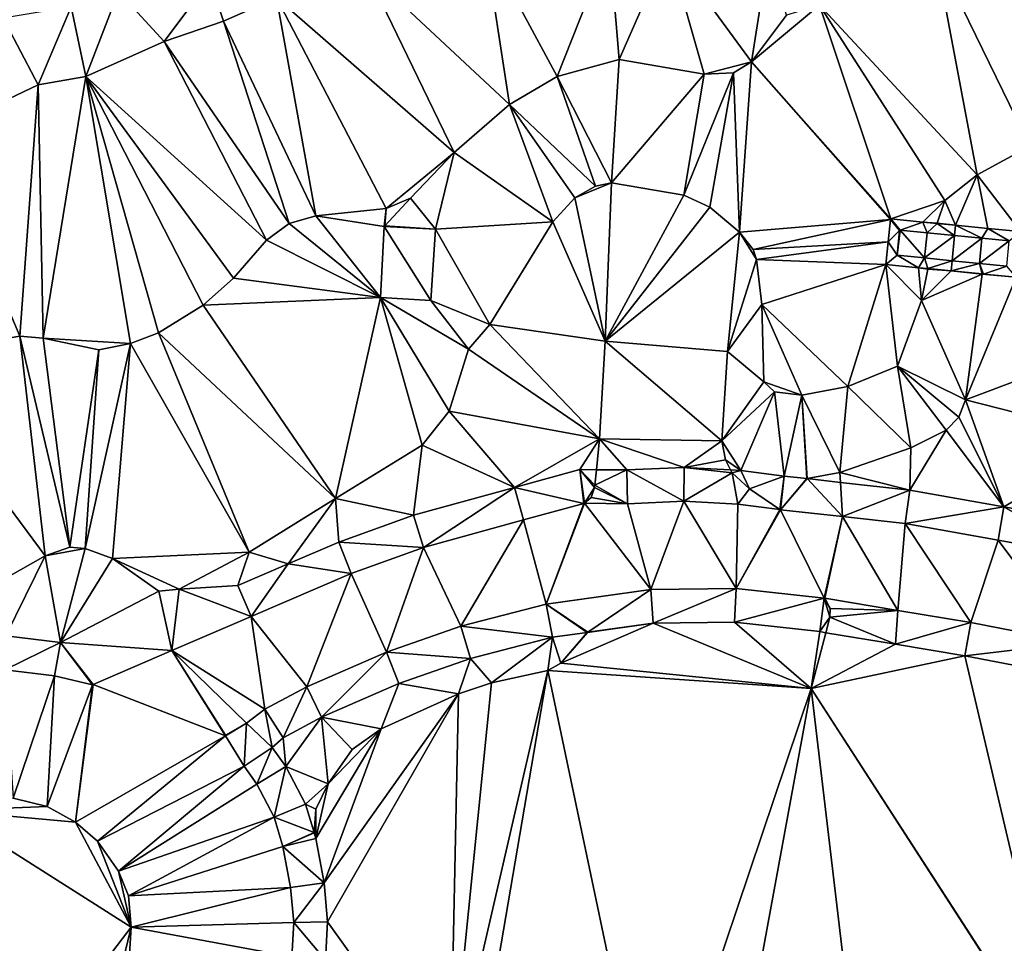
# Model space of a CAD drawing. Header units: inches. Extents: x 92348 to 92626, y 1600225 to 1600387.
# Tile 25 of 35: x 92493 to 92538, y 1600317 to 1600359. Entities that reach past the tile are written whole.
import ezdxf

# ---------------------------------------------------------------- set-up
doc = ezdxf.new("R2010")
doc.units = ezdxf.units.IN
doc.header["$MEASUREMENT"] = 0
doc.layers.add('Terreng_ortofoto', color=10, linetype='Continuous')

msp = doc.modelspace()

# ---------------------------------------------------------------- linework, layer by layer
at = {"layer": 'Terreng_ortofoto'}
for points in [[(92514.252, 1600362.562, 114), (92508.817, 1600361.238, 114), (92515.407, 1600355.07, 113)], [(92517.588, 1600356.36, 113), (92519.992, 1600362.438, 114), (92514.252, 1600362.562, 114)], [(92517.588, 1600356.36, 113), (92514.252, 1600362.562, 114), (92515.407, 1600355.07, 113)], [(92534.953, 1600362.098, 113), (92539.307, 1600353.17, 112), (92539.924, 1600362.842, 113)], [(92517.588, 1600356.36, 113), (92520.449, 1600357.144, 113), (92519.992, 1600362.438, 114)], [(92522.701, 1600362.278, 114), (92519.992, 1600362.438, 114), (92520.449, 1600357.144, 113)], [(92522.701, 1600362.278, 114), (92520.449, 1600357.144, 113), (92524.355, 1600356.472, 113)], [(92527.297, 1600362.007, 114), (92522.701, 1600362.278, 114), (92526.52, 1600357.032, 113)], [(92526.52, 1600357.032, 113), (92522.701, 1600362.278, 114), (92524.355, 1600356.472, 113)], [(92529.643, 1600359.64, 113), (92536.895, 1600351.846, 112), (92534.953, 1600362.098, 113)], [(92534.953, 1600362.098, 113), (92536.895, 1600351.846, 112), (92539.307, 1600353.17, 112)], [(92527.297, 1600362.007, 114), (92526.52, 1600357.032, 113), (92528.131, 1600359.185, 113)], [(92508.817, 1600361.238, 114), (92504.696, 1600359.994, 114), (92512.864, 1600352.879, 113)], [(92508.817, 1600361.238, 114), (92512.864, 1600352.879, 113), (92515.407, 1600355.07, 113)], [(92499.535, 1600357.974, 114), (92501.632, 1600360.786, 115), (92497.437, 1600360.264, 115)], [(92502.269, 1600358.9, 114), (92501.632, 1600360.786, 115), (92499.535, 1600357.974, 114)], [(92504.696, 1600359.994, 114), (92501.632, 1600360.786, 115), (92502.269, 1600358.9, 114)], [(92495.945, 1600356.357, 114), (92497.437, 1600360.264, 115), (92495.27, 1600359.564, 115)], [(92499.535, 1600357.974, 114), (92497.437, 1600360.264, 115), (92495.945, 1600356.357, 114)], [(92504.696, 1600359.994, 114), (92502.269, 1600358.9, 114), (92506.502, 1600349.966, 113)], [(92504.696, 1600359.994, 114), (92506.502, 1600349.966, 113), (92509.742, 1600350.3, 113)], [(92504.696, 1600359.994, 114), (92509.742, 1600350.3, 113), (92512.864, 1600352.879, 113)], [(92495.27, 1600359.564, 115), (92492.146, 1600359.047, 115), (92493.755, 1600355.988, 114)], [(92495.945, 1600356.357, 114), (92495.27, 1600359.564, 115), (92493.755, 1600355.988, 114)], [(92529.643, 1600359.64, 113), (92528.131, 1600359.185, 113), (92526.52, 1600357.032, 113)], [(92529.643, 1600359.64, 113), (92526.52, 1600357.032, 113), (92532.923, 1600349.819, 112.759)], [(92529.643, 1600359.64, 113), (92532.923, 1600349.819, 112.759), (92535.397, 1600350.67, 112)], [(92529.643, 1600359.64, 113), (92535.397, 1600350.67, 112), (92536.895, 1600351.846, 112)], [(92492.146, 1600359.047, 115), (92488.989, 1600353.718, 114), (92493.755, 1600355.988, 114)], [(92502.269, 1600358.9, 114), (92499.535, 1600357.974, 114), (92505.283, 1600349.604, 113)], [(92502.269, 1600358.9, 114), (92505.283, 1600349.604, 113), (92506.502, 1600349.966, 113)], [(92499.535, 1600357.974, 114), (92495.945, 1600356.357, 114), (92504.235, 1600348.848, 113)], [(92499.535, 1600357.974, 114), (92504.235, 1600348.848, 113), (92505.283, 1600349.604, 113)], [(92517.588, 1600356.36, 113), (92520.096, 1600351.478, 112), (92520.449, 1600357.144, 113)], [(92524.355, 1600356.472, 113), (92520.449, 1600357.144, 113), (92520.096, 1600351.478, 112)], [(92526.52, 1600357.032, 113), (92524.355, 1600356.472, 113), (92525.688, 1600356.531, 113)], [(92526.52, 1600357.032, 113), (92525.688, 1600356.531, 113), (92525.966, 1600349.21, 112)], [(92526.52, 1600357.032, 113), (92525.966, 1600349.21, 112), (92532.901, 1600349.801, 112.759)], [(92526.52, 1600357.032, 113), (92532.901, 1600349.801, 112.759), (92532.923, 1600349.819, 112.759)], [(92493.983, 1600344.345, 113), (92495.945, 1600356.357, 114), (92493.755, 1600355.988, 114)], [(92497.99, 1600344.091, 113), (92495.945, 1600356.357, 114), (92493.983, 1600344.345, 113)], [(92501.323, 1600345.864, 113), (92502.723, 1600347.092, 113), (92495.945, 1600356.357, 114)], [(92501.323, 1600345.864, 113), (92495.945, 1600356.357, 114), (92499.282, 1600344.581, 113)], [(92499.282, 1600344.581, 113), (92495.945, 1600356.357, 114), (92497.99, 1600344.091, 113)], [(92495.945, 1600356.357, 114), (92502.723, 1600347.092, 113), (92504.235, 1600348.848, 113)], [(92517.588, 1600356.36, 113), (92515.407, 1600355.07, 113), (92519.362, 1600351.326, 112)], [(92517.588, 1600356.36, 113), (92519.362, 1600351.326, 112), (92520.096, 1600351.478, 112)], [(92524.355, 1600356.472, 113), (92520.096, 1600351.478, 112), (92523.415, 1600350.92, 112)], [(92524.355, 1600356.472, 113), (92523.415, 1600350.92, 112), (92525.688, 1600356.531, 113)], [(92525.688, 1600356.531, 113), (92523.415, 1600350.92, 112), (92524.613, 1600350.362, 112)], [(92525.688, 1600356.531, 113), (92524.613, 1600350.362, 112), (92525.966, 1600349.21, 112)], [(92492.904, 1600344.43, 113), (92493.755, 1600355.988, 114), (92488.989, 1600353.718, 114)], [(92493.983, 1600344.345, 113), (92493.755, 1600355.988, 114), (92492.904, 1600344.43, 113)], [(92517.402, 1600349.691, 112), (92515.407, 1600355.07, 113), (92512.864, 1600352.879, 113)], [(92518.399, 1600350.788, 112), (92515.407, 1600355.07, 113), (92517.402, 1600349.691, 112)], [(92518.399, 1600350.788, 112), (92519.362, 1600351.326, 112), (92515.407, 1600355.07, 113)], [(92492.904, 1600344.43, 113), (92488.989, 1600353.718, 114), (92487.308, 1600343.471, 113)], [(92538.88, 1600349.237, 111.113), (92539.307, 1600353.17, 112), (92536.895, 1600351.846, 112)], [(92512.864, 1600352.879, 113), (92509.742, 1600350.3, 113), (92510.854, 1600350.774, 113)], [(92512, 1600349.346, 112.92), (92512.864, 1600352.879, 113), (92510.854, 1600350.774, 113)], [(92517.402, 1600349.691, 112), (92512.864, 1600352.879, 113), (92512, 1600349.346, 112.92)], [(92535.892, 1600349.529, 111.811), (92536.895, 1600351.846, 112), (92535.397, 1600350.67, 112)], [(92535.892, 1600349.529, 111.811), (92537.386, 1600349.383, 111.078), (92536.895, 1600351.846, 112)], [(92538.88, 1600349.237, 111.113), (92536.895, 1600351.846, 112), (92537.386, 1600349.383, 111.078)], [(92519.805, 1600344.198, 111.21), (92520.096, 1600351.478, 112), (92518.399, 1600350.788, 112)], [(92518.399, 1600350.788, 112), (92520.096, 1600351.478, 112), (92519.362, 1600351.326, 112)], [(92519.805, 1600344.198, 111.21), (92523.415, 1600350.92, 112), (92520.096, 1600351.478, 112)], [(92512, 1600349.346, 112.92), (92510.854, 1600350.774, 113), (92509.669, 1600349.496, 113.084)], [(92510.854, 1600350.774, 113), (92509.742, 1600350.3, 113), (92509.669, 1600349.496, 113.084)], [(92519.805, 1600344.198, 111.21), (92518.399, 1600350.788, 112), (92517.402, 1600349.691, 112)], [(92519.805, 1600344.198, 111.21), (92524.613, 1600350.362, 112), (92523.415, 1600350.92, 112)], [(92509.648, 1600349.478, 113.084), (92509.742, 1600350.3, 113), (92506.502, 1600349.966, 113)], [(92509.669, 1600349.496, 113.084), (92509.742, 1600350.3, 113), (92509.648, 1600349.478, 113.084)], [(92519.805, 1600344.198, 111.21), (92525.966, 1600349.21, 112), (92524.613, 1600350.362, 112)], [(92532.923, 1600349.819, 112.759), (92534.397, 1600349.675, 112.335), (92535.397, 1600350.67, 112)], [(92534.397, 1600349.675, 112.335), (92535.053, 1600349.631, 112), (92535.397, 1600350.67, 112)], [(92535.892, 1600349.529, 111.811), (92535.397, 1600350.67, 112), (92535.053, 1600349.631, 112)], [(92509.47, 1600346.208, 112.655), (92506.502, 1600349.966, 113), (92505.283, 1600349.604, 113)], [(92509.47, 1600346.208, 112.655), (92509.648, 1600349.478, 113.084), (92506.502, 1600349.966, 113)], [(92532.923, 1600349.819, 112.759), (92532.901, 1600349.801, 112.759), (92533.324, 1600349.288, 112.833)], [(92532.923, 1600349.819, 112.759), (92533.324, 1600349.288, 112.833), (92533.346, 1600349.306, 112.833)], [(92532.923, 1600349.819, 112.759), (92533.346, 1600349.306, 112.833), (92534.397, 1600349.675, 112.335)], [(92509.47, 1600346.208, 112.655), (92505.283, 1600349.604, 113), (92504.235, 1600348.848, 113)], [(92511.786, 1600346.081, 112.553), (92509.648, 1600349.478, 113.084), (92509.47, 1600346.208, 112.655)], [(92512, 1600349.346, 112.92), (92509.669, 1600349.496, 113.084), (92509.648, 1600349.478, 113.084)], [(92511.786, 1600346.081, 112.553), (92512, 1600349.346, 112.92), (92509.648, 1600349.478, 113.084)], [(92514.5, 1600344.965, 112), (92517.402, 1600349.691, 112), (92512, 1600349.346, 112.92)], [(92519.805, 1600344.198, 111.21), (92517.402, 1600349.691, 112), (92514.5, 1600344.965, 112)], [(92532.901, 1600349.801, 112.759), (92525.966, 1600349.21, 112), (92526.598, 1600348.415, 112)], [(92532.901, 1600349.801, 112.759), (92526.598, 1600348.415, 112), (92532.802, 1600348.774, 112.901)], [(92532.901, 1600349.801, 112.759), (92532.802, 1600348.774, 112.901), (92533.324, 1600349.288, 112.833)], [(92534.397, 1600349.675, 112.335), (92533.346, 1600349.306, 112.833), (92534.586, 1600349.185, 112.249)], [(92534.397, 1600349.675, 112.335), (92535.046, 1600349.612, 112), (92535.053, 1600349.631, 112)], [(92534.397, 1600349.675, 112.335), (92534.586, 1600349.185, 112.249), (92535.046, 1600349.612, 112)], [(92534.586, 1600349.185, 112.249), (92535.846, 1600349.061, 111.718), (92535.046, 1600349.612, 112)], [(92535.892, 1600349.529, 111.811), (92535.053, 1600349.631, 112), (92535.046, 1600349.612, 112)], [(92535.846, 1600349.061, 111.718), (92535.892, 1600349.529, 111.811), (92535.046, 1600349.612, 112)], [(92535.846, 1600349.061, 111.718), (92537.107, 1600348.938, 111.134), (92535.892, 1600349.529, 111.811)], [(92535.892, 1600349.529, 111.811), (92537.107, 1600348.938, 111.134), (92537.386, 1600349.383, 111.078)], [(92537.386, 1600349.383, 111.078), (92537.107, 1600348.938, 111.134), (92538.367, 1600348.815, 110.577)], [(92538.88, 1600349.237, 111.113), (92537.386, 1600349.383, 111.078), (92538.367, 1600348.815, 110.577)], [(92514.5, 1600344.965, 112), (92512, 1600349.346, 112.92), (92511.786, 1600346.081, 112.553)], [(92525.427, 1600343.727, 111.18), (92525.966, 1600349.21, 112), (92519.805, 1600344.198, 111.21)], [(92525.427, 1600343.727, 111.18), (92526.758, 1600347.961, 112), (92525.966, 1600349.21, 112)], [(92525.966, 1600349.21, 112), (92526.758, 1600347.961, 112), (92526.598, 1600348.415, 112)], [(92533.214, 1600348.149, 112.833), (92533.324, 1600349.288, 112.833), (92532.802, 1600348.774, 112.901)], [(92533.214, 1600348.149, 112.833), (92534.474, 1600348.026, 112.247), (92533.346, 1600349.306, 112.833)], [(92533.214, 1600348.149, 112.833), (92533.346, 1600349.306, 112.833), (92533.324, 1600349.288, 112.833)], [(92534.586, 1600349.185, 112.249), (92533.346, 1600349.306, 112.833), (92534.474, 1600348.026, 112.247)], [(92534.586, 1600349.185, 112.249), (92534.474, 1600348.026, 112.247), (92535.846, 1600349.061, 111.718)], [(92535.735, 1600347.903, 111.687), (92535.846, 1600349.061, 111.718), (92534.474, 1600348.026, 112.247)], [(92535.735, 1600347.903, 111.687), (92537.107, 1600348.938, 111.134), (92535.846, 1600349.061, 111.718)], [(92535.735, 1600347.903, 111.687), (92536.995, 1600347.78, 111.127), (92537.107, 1600348.938, 111.134)], [(92536.995, 1600347.78, 111.127), (92538.367, 1600348.815, 110.577), (92537.107, 1600348.938, 111.134)], [(92509.47, 1600346.208, 112.655), (92504.235, 1600348.848, 113), (92502.723, 1600347.092, 113)], [(92532.802, 1600348.774, 112.901), (92526.598, 1600348.415, 112), (92526.758, 1600347.961, 112)], [(92532.701, 1600347.727, 112.67), (92532.802, 1600348.774, 112.901), (92526.758, 1600347.961, 112)], [(92532.701, 1600347.727, 112.67), (92533.214, 1600348.149, 112.833), (92532.802, 1600348.774, 112.901)], [(92536.995, 1600347.78, 111.127), (92538.255, 1600347.657, 110.567), (92538.367, 1600348.815, 110.577)], [(92532.701, 1600347.727, 112.67), (92534.195, 1600347.581, 112.295), (92533.214, 1600348.149, 112.833)], [(92533.214, 1600348.149, 112.833), (92534.195, 1600347.581, 112.295), (92534.474, 1600348.026, 112.247)], [(92534.195, 1600347.581, 112.295), (92534.619, 1600347.54, 112), (92534.474, 1600348.026, 112.247)], [(92534.619, 1600347.54, 112), (92535.735, 1600347.903, 111.687), (92534.474, 1600348.026, 112.247)], [(92525.427, 1600343.727, 111.18), (92526.99, 1600345.894, 112), (92526.758, 1600347.961, 112)], [(92526.99, 1600345.894, 112), (92532.701, 1600347.727, 112.67), (92526.758, 1600347.961, 112)], [(92530.954, 1600342.119, 112), (92532.701, 1600347.727, 112.67), (92526.99, 1600345.894, 112)], [(92533.237, 1600343.056, 112), (92532.701, 1600347.727, 112.67), (92530.954, 1600342.119, 112)], [(92533.237, 1600343.056, 112), (92534.338, 1600346.072, 112), (92532.701, 1600347.727, 112.67)], [(92534.338, 1600346.072, 112), (92534.195, 1600347.581, 112.295), (92532.701, 1600347.727, 112.67)], [(92534.338, 1600346.072, 112), (92534.616, 1600347.52, 112), (92534.195, 1600347.581, 112.295)], [(92534.195, 1600347.581, 112.295), (92534.616, 1600347.52, 112), (92534.619, 1600347.54, 112)], [(92535.689, 1600347.435, 111.68), (92534.619, 1600347.54, 112), (92534.616, 1600347.52, 112)], [(92535.689, 1600347.435, 111.68), (92535.735, 1600347.903, 111.687), (92534.619, 1600347.54, 112)], [(92535.689, 1600347.435, 111.68), (92536.995, 1600347.78, 111.127), (92535.735, 1600347.903, 111.687)], [(92537.116, 1600347.296, 111.004), (92536.995, 1600347.78, 111.127), (92535.689, 1600347.435, 111.68)], [(92537.116, 1600347.296, 111.004), (92537.123, 1600347.295, 111), (92536.995, 1600347.78, 111.127)], [(92536.995, 1600347.78, 111.127), (92537.123, 1600347.295, 111), (92537.184, 1600347.29, 110.987)], [(92536.995, 1600347.78, 111.127), (92537.184, 1600347.29, 110.987), (92538.255, 1600347.657, 110.567)], [(92538.678, 1600347.144, 110.654), (92538.255, 1600347.657, 110.567), (92537.184, 1600347.29, 110.987)], [(92509.47, 1600346.208, 112.655), (92502.723, 1600347.092, 113), (92501.323, 1600345.864, 113)], [(92534.338, 1600346.072, 112), (92535.689, 1600347.435, 111.68), (92534.616, 1600347.52, 112)], [(92534.338, 1600346.072, 112), (92537.121, 1600347.276, 111), (92535.689, 1600347.435, 111.68)], [(92536.353, 1600341.512, 111), (92537.121, 1600347.276, 111), (92534.338, 1600346.072, 112)], [(92537.116, 1600347.296, 111.004), (92535.689, 1600347.435, 111.68), (92537.121, 1600347.276, 111)], [(92536.353, 1600341.512, 111), (92538.678, 1600347.144, 110.654), (92537.121, 1600347.276, 111)], [(92536.353, 1600341.512, 111), (92544.063, 1600344.401, 110.55), (92538.678, 1600347.144, 110.654)], [(92537.116, 1600347.296, 111.004), (92537.121, 1600347.276, 111), (92537.123, 1600347.295, 111)], [(92537.121, 1600347.276, 111), (92537.184, 1600347.29, 110.987), (92537.123, 1600347.295, 111)], [(92538.678, 1600347.144, 110.654), (92537.184, 1600347.29, 110.987), (92537.121, 1600347.276, 111)], [(92507.414, 1600336.977, 112), (92509.47, 1600346.208, 112.655), (92501.323, 1600345.864, 113)], [(92511.389, 1600339.435, 112), (92509.47, 1600346.208, 112.655), (92507.414, 1600336.977, 112)], [(92512.626, 1600340.997, 112), (92509.47, 1600346.208, 112.655), (92511.389, 1600339.435, 112)], [(92512.626, 1600340.997, 112), (92513.513, 1600343.838, 112), (92509.47, 1600346.208, 112.655)], [(92513.513, 1600343.838, 112), (92511.786, 1600346.081, 112.553), (92509.47, 1600346.208, 112.655)], [(92507.414, 1600336.977, 112), (92501.323, 1600345.864, 113), (92499.282, 1600344.581, 113)], [(92514.5, 1600344.965, 112), (92511.786, 1600346.081, 112.553), (92513.513, 1600343.838, 112)], [(92527.096, 1600342.339, 112), (92526.99, 1600345.894, 112), (92525.427, 1600343.727, 111.18)], [(92527.096, 1600342.339, 112), (92528.833, 1600341.718, 112), (92526.99, 1600345.894, 112)], [(92528.833, 1600341.718, 112), (92530.954, 1600342.119, 112), (92526.99, 1600345.894, 112)], [(92536.353, 1600341.512, 111), (92534.338, 1600346.072, 112), (92533.237, 1600343.056, 112)], [(92519.541, 1600339.712, 111.13), (92514.5, 1600344.965, 112), (92513.513, 1600343.838, 112)], [(92519.805, 1600344.198, 111.21), (92514.5, 1600344.965, 112), (92519.541, 1600339.712, 111.13)], [(92494.069, 1600334.337, 112), (92492.904, 1600344.43, 113), (92487.308, 1600343.471, 113)], [(92495.199, 1600334.741, 112), (92493.983, 1600344.345, 113), (92492.904, 1600344.43, 113)], [(92495.199, 1600334.741, 112), (92492.904, 1600344.43, 113), (92494.069, 1600334.337, 112)], [(92503.439, 1600334.518, 112), (92499.282, 1600344.581, 113), (92497.99, 1600344.091, 113)], [(92503.439, 1600334.518, 112), (92507.414, 1600336.977, 112), (92499.282, 1600344.581, 113)], [(92536.353, 1600341.512, 111), (92543.45, 1600339.698, 110.34), (92544.063, 1600344.401, 110.55)], [(92495.199, 1600334.741, 112), (92496.532, 1600343.805, 113), (92493.983, 1600344.345, 113)], [(92497.99, 1600344.091, 113), (92493.983, 1600344.345, 113), (92496.532, 1600343.805, 113)], [(92497.158, 1600334.215, 112), (92497.99, 1600344.091, 113), (92495.908, 1600334.674, 112)], [(92495.908, 1600334.674, 112), (92497.99, 1600344.091, 113), (92496.532, 1600343.805, 113)], [(92503.439, 1600334.518, 112), (92497.99, 1600344.091, 113), (92497.158, 1600334.215, 112)], [(92525.162, 1600339.63, 111.02), (92519.805, 1600344.198, 111.21), (92519.541, 1600339.712, 111.13)], [(92525.162, 1600339.63, 111.02), (92525.427, 1600343.727, 111.18), (92519.805, 1600344.198, 111.21)], [(92494.069, 1600334.337, 112), (92487.308, 1600343.471, 113), (92490.652, 1600332.416, 112)], [(92495.908, 1600334.674, 112), (92496.532, 1600343.805, 113), (92495.199, 1600334.741, 112)], [(92519.541, 1600339.712, 111.13), (92513.513, 1600343.838, 112), (92512.626, 1600340.997, 112)], [(92527.096, 1600342.339, 112), (92525.427, 1600343.727, 111.18), (92525.162, 1600339.63, 111.02)], [(92533.237, 1600343.056, 112), (92530.954, 1600342.119, 112), (92533.85, 1600339.299, 111)], [(92536.353, 1600341.512, 111), (92533.237, 1600343.056, 112), (92536.054, 1600340.719, 111)], [(92533.237, 1600343.056, 112), (92533.85, 1600339.299, 111), (92535.459, 1600340.112, 111)], [(92533.237, 1600343.056, 112), (92535.459, 1600340.112, 111), (92536.054, 1600340.719, 111)], [(92527.096, 1600342.339, 112), (92525.162, 1600339.63, 111.02), (92527.586, 1600341.877, 112)], [(92527.096, 1600342.339, 112), (92527.586, 1600341.877, 112), (92528.833, 1600341.718, 112)], [(92528.833, 1600341.718, 112), (92530.581, 1600338.165, 111), (92530.954, 1600342.119, 112)], [(92530.581, 1600338.165, 111), (92533.85, 1600339.299, 111), (92530.954, 1600342.119, 112)], [(92527.586, 1600341.877, 112), (92525.162, 1600339.63, 111.02), (92526.035, 1600338.267, 110.944)], [(92527.586, 1600341.877, 112), (92526.035, 1600338.267, 110.944), (92528.025, 1600338.005, 111.031)], [(92527.586, 1600341.877, 112), (92528.025, 1600338.005, 111.031), (92528.833, 1600341.718, 112)], [(92528.025, 1600338.005, 111.031), (92529.064, 1600337.89, 111), (92528.833, 1600341.718, 112)], [(92529.084, 1600337.893, 111), (92530.581, 1600338.165, 111), (92528.833, 1600341.718, 112)], [(92529.084, 1600337.893, 111), (92528.833, 1600341.718, 112), (92529.064, 1600337.89, 111)], [(92536.353, 1600341.512, 111), (92536.054, 1600340.719, 111), (92538.108, 1600336.59, 110.421)], [(92536.353, 1600341.512, 111), (92538.108, 1600336.59, 110.421), (92543.45, 1600339.698, 110.34)], [(92515.63, 1600337.486, 111.387), (92512.626, 1600340.997, 112), (92511.389, 1600339.435, 112)], [(92519.541, 1600339.712, 111.13), (92512.626, 1600340.997, 112), (92515.63, 1600337.486, 111.387)], [(92538.108, 1600336.59, 110.421), (92536.054, 1600340.719, 111), (92535.459, 1600340.112, 111)], [(92533.801, 1600337.366, 110.645), (92535.459, 1600340.112, 111), (92533.85, 1600339.299, 111)], [(92533.801, 1600337.366, 110.645), (92538.108, 1600336.59, 110.421), (92535.459, 1600340.112, 111)], [(92511.389, 1600339.435, 112), (92507.414, 1600336.977, 112), (92510.989, 1600336.206, 111.584)], [(92515.63, 1600337.486, 111.387), (92511.389, 1600339.435, 112), (92510.989, 1600336.206, 111.584)], [(92519.541, 1600339.712, 111.13), (92515.63, 1600337.486, 111.387), (92518.629, 1600338.309, 111.255)], [(92519.541, 1600339.712, 111.13), (92518.629, 1600338.309, 111.255), (92519.394, 1600338.302, 111.185)], [(92520.796, 1600338.29, 111.058), (92519.541, 1600339.712, 111.13), (92519.394, 1600338.302, 111.185)], [(92523.423, 1600338.402, 110.999), (92525.162, 1600339.63, 111.02), (92519.541, 1600339.712, 111.13)], [(92523.423, 1600338.402, 110.999), (92519.541, 1600339.712, 111.13), (92520.796, 1600338.29, 111.058)], [(92523.423, 1600338.402, 110.999), (92525.331, 1600338.756, 110.95), (92525.162, 1600339.63, 111.02)], [(92525.162, 1600339.63, 111.02), (92525.331, 1600338.756, 110.95), (92526.035, 1600338.267, 110.944)], [(92542.415, 1600335.815, 110.196), (92543.45, 1600339.698, 110.34), (92538.108, 1600336.59, 110.421)], [(92530.581, 1600338.165, 111), (92533.801, 1600337.366, 110.645), (92533.85, 1600339.299, 111)], [(92523.423, 1600338.402, 110.999), (92525.562, 1600338.291, 110.95), (92525.331, 1600338.756, 110.95)], [(92525.331, 1600338.756, 110.95), (92525.562, 1600338.291, 110.95), (92526.035, 1600338.267, 110.944)], [(92518.629, 1600338.309, 111.255), (92515.63, 1600337.486, 111.387), (92518.812, 1600336.752, 111.13)], [(92519.319, 1600337.586, 111.13), (92518.629, 1600338.309, 111.255), (92519.308, 1600337.476, 111.13)], [(92519.319, 1600337.586, 111.13), (92519.394, 1600338.302, 111.185), (92518.629, 1600338.309, 111.255)], [(92518.629, 1600338.309, 111.255), (92518.812, 1600336.752, 111.13), (92518.847, 1600336.77, 111.13)], [(92518.629, 1600338.309, 111.255), (92518.847, 1600336.77, 111.13), (92519.308, 1600337.476, 111.13)], [(92520.796, 1600338.29, 111.058), (92519.394, 1600338.302, 111.185), (92519.319, 1600337.586, 111.13)], [(92520.796, 1600338.29, 111.058), (92519.319, 1600337.586, 111.13), (92520.822, 1600336.74, 110.96)], [(92523.423, 1600338.402, 110.999), (92520.796, 1600338.29, 111.058), (92523.416, 1600336.85, 110.88)], [(92523.416, 1600336.85, 110.88), (92520.796, 1600338.29, 111.058), (92520.822, 1600336.74, 110.96)], [(92523.423, 1600338.402, 110.999), (92523.416, 1600336.85, 110.88), (92525.628, 1600338.158, 110.95)], [(92523.416, 1600336.85, 110.88), (92525.894, 1600336.722, 110.76), (92525.628, 1600338.158, 110.95)], [(92523.423, 1600338.402, 110.999), (92525.628, 1600338.158, 110.95), (92525.562, 1600338.291, 110.95)], [(92525.628, 1600338.158, 110.95), (92526.035, 1600338.267, 110.944), (92525.562, 1600338.291, 110.95)], [(92525.628, 1600338.158, 110.95), (92526.431, 1600337.429, 110.75), (92526.035, 1600338.267, 110.944)], [(92525.628, 1600338.158, 110.95), (92525.894, 1600336.722, 110.76), (92526.431, 1600337.429, 110.75)], [(92528.025, 1600338.005, 111.031), (92526.035, 1600338.267, 110.944), (92526.431, 1600337.429, 110.75)], [(92529.084, 1600337.893, 111), (92530.609, 1600337.719, 110.884), (92530.581, 1600338.165, 111)], [(92530.581, 1600338.165, 111), (92530.609, 1600337.719, 110.884), (92533.801, 1600337.366, 110.645)], [(92528.025, 1600338.005, 111.031), (92526.431, 1600337.429, 110.75), (92527.822, 1600336.477, 110.61)], [(92528.025, 1600338.005, 111.031), (92527.822, 1600336.477, 110.61), (92527.859, 1600336.464, 110.61)], [(92528.025, 1600338.005, 111.031), (92527.859, 1600336.464, 110.61), (92529.064, 1600337.89, 111)], [(92530.708, 1600336.148, 110.555), (92529.084, 1600337.893, 111), (92527.859, 1600336.464, 110.61)], [(92529.084, 1600337.893, 111), (92529.064, 1600337.89, 111), (92527.859, 1600336.464, 110.61)], [(92530.708, 1600336.148, 110.555), (92530.609, 1600337.719, 110.884), (92529.084, 1600337.893, 111)], [(92530.708, 1600336.148, 110.555), (92533.801, 1600337.366, 110.645), (92530.609, 1600337.719, 110.884)], [(92511.459, 1600334.728, 111.38), (92515.63, 1600337.486, 111.387), (92510.989, 1600336.206, 111.584)], [(92516.041, 1600335.992, 111.29), (92515.63, 1600337.486, 111.387), (92511.459, 1600334.728, 111.38)], [(92516.041, 1600335.992, 111.29), (92518.812, 1600336.752, 111.13), (92515.63, 1600337.486, 111.387)], [(92519.308, 1600337.476, 111.13), (92518.847, 1600336.77, 111.13), (92519.157, 1600337.019, 111.13)], [(92520.822, 1600336.74, 110.96), (92519.308, 1600337.476, 111.13), (92519.157, 1600337.019, 111.13)], [(92520.822, 1600336.74, 110.96), (92519.319, 1600337.586, 111.13), (92519.308, 1600337.476, 111.13)], [(92526.431, 1600337.429, 110.75), (92525.894, 1600336.722, 110.76), (92527.819, 1600336.469, 110.61)], [(92527.822, 1600336.477, 110.61), (92526.431, 1600337.429, 110.75), (92527.819, 1600336.469, 110.61)], [(92530.708, 1600336.148, 110.555), (92533.578, 1600335.831, 110.5), (92533.801, 1600337.366, 110.645)], [(92533.578, 1600335.831, 110.5), (92538.108, 1600336.59, 110.421), (92533.801, 1600337.366, 110.645)], [(92505.239, 1600333.977, 111.721), (92507.414, 1600336.977, 112), (92503.439, 1600334.518, 112)], [(92507.56, 1600334.968, 111.664), (92507.414, 1600336.977, 112), (92505.239, 1600333.977, 111.721)], [(92507.56, 1600334.968, 111.664), (92510.989, 1600336.206, 111.584), (92507.414, 1600336.977, 112)], [(92517.081, 1600332.125, 110.98), (92518.812, 1600336.752, 111.13), (92516.041, 1600335.992, 111.29)], [(92521.89, 1600332.803, 110.8), (92518.851, 1600336.757, 111.13), (92517.081, 1600332.125, 110.98)], [(92517.081, 1600332.125, 110.98), (92518.851, 1600336.757, 111.13), (92518.812, 1600336.752, 111.13)], [(92518.851, 1600336.757, 111.13), (92518.847, 1600336.77, 111.13), (92518.812, 1600336.752, 111.13)], [(92519.157, 1600337.019, 111.13), (92518.847, 1600336.77, 111.13), (92518.851, 1600336.757, 111.13)], [(92520.822, 1600336.74, 110.96), (92519.157, 1600337.019, 111.13), (92518.851, 1600336.757, 111.13)], [(92521.89, 1600332.803, 110.8), (92520.822, 1600336.74, 110.96), (92518.851, 1600336.757, 111.13)], [(92523.416, 1600336.85, 110.88), (92520.822, 1600336.74, 110.96), (92521.89, 1600332.803, 110.8)], [(92525.823, 1600332.841, 110.66), (92523.416, 1600336.85, 110.88), (92521.89, 1600332.803, 110.8)], [(92525.823, 1600332.841, 110.66), (92525.894, 1600336.722, 110.76), (92523.416, 1600336.85, 110.88)], [(92525.823, 1600332.841, 110.66), (92527.819, 1600336.469, 110.61), (92525.894, 1600336.722, 110.76)], [(92525.823, 1600332.841, 110.66), (92527.839, 1600336.466, 110.612), (92527.819, 1600336.469, 110.61)], [(92525.823, 1600332.841, 110.66), (92527.859, 1600336.464, 110.61), (92527.839, 1600336.466, 110.612)], [(92529.855, 1600332.398, 110.44), (92527.859, 1600336.464, 110.61), (92525.823, 1600332.841, 110.66)], [(92527.822, 1600336.477, 110.61), (92527.819, 1600336.469, 110.61), (92527.839, 1600336.466, 110.612)], [(92527.822, 1600336.477, 110.61), (92527.839, 1600336.466, 110.612), (92527.859, 1600336.464, 110.61)], [(92529.855, 1600332.398, 110.44), (92530.708, 1600336.148, 110.555), (92527.859, 1600336.464, 110.61)], [(92537.857, 1600335.061, 110.305), (92538.108, 1600336.59, 110.421), (92533.578, 1600335.831, 110.5)], [(92537.857, 1600335.061, 110.305), (92542.117, 1600334.294, 110.11), (92538.108, 1600336.59, 110.421)], [(92542.415, 1600335.815, 110.196), (92538.108, 1600336.59, 110.421), (92542.117, 1600334.294, 110.11)], [(92511.459, 1600334.728, 111.38), (92510.989, 1600336.206, 111.584), (92507.56, 1600334.968, 111.664)], [(92516.041, 1600335.992, 111.29), (92511.459, 1600334.728, 111.38), (92513.165, 1600331.106, 111.17)], [(92517.081, 1600332.125, 110.98), (92516.041, 1600335.992, 111.29), (92513.165, 1600331.106, 111.17)], [(92529.855, 1600332.398, 110.44), (92529.895, 1600332.393, 110.44), (92530.708, 1600336.148, 110.555)], [(92530.708, 1600336.148, 110.555), (92529.895, 1600332.393, 110.44), (92533.239, 1600331.837, 110.275)], [(92530.708, 1600336.148, 110.555), (92533.239, 1600331.837, 110.275), (92533.578, 1600335.831, 110.5)], [(92533.239, 1600331.837, 110.275), (92536.603, 1600331.278, 110.11), (92533.578, 1600335.831, 110.5)], [(92537.857, 1600335.061, 110.305), (92533.578, 1600335.831, 110.5), (92536.603, 1600331.278, 110.11)], [(92507.56, 1600334.968, 111.664), (92505.239, 1600333.977, 111.721), (92508.128, 1600333.525, 111.42)], [(92511.459, 1600334.728, 111.38), (92507.56, 1600334.968, 111.664), (92508.128, 1600333.525, 111.42)], [(92537.857, 1600335.061, 110.305), (92536.603, 1600331.278, 110.11), (92541.384, 1600330.35, 109.955)], [(92537.857, 1600335.061, 110.305), (92541.384, 1600330.35, 109.955), (92542.117, 1600334.294, 110.11)], [(92495.908, 1600334.674, 112), (92495.199, 1600334.741, 112), (92494.069, 1600334.337, 112)], [(92495.908, 1600334.674, 112), (92494.069, 1600334.337, 112), (92494.769, 1600330.36, 111.442)], [(92497.158, 1600334.215, 112), (92495.908, 1600334.674, 112), (92494.769, 1600330.36, 111.442)], [(92503.439, 1600334.518, 112), (92497.158, 1600334.215, 112), (92500.227, 1600332.812, 112)], [(92503.439, 1600334.518, 112), (92500.227, 1600332.812, 112), (92502.918, 1600332.986, 111.778)], [(92505.239, 1600333.977, 111.721), (92503.439, 1600334.518, 112), (92502.918, 1600332.986, 111.778)], [(92511.459, 1600334.728, 111.38), (92508.128, 1600333.525, 111.42), (92509.755, 1600329.925, 111.27)], [(92513.165, 1600331.106, 111.17), (92511.459, 1600334.728, 111.38), (92509.755, 1600329.925, 111.27)], [(92494.069, 1600334.337, 112), (92490.652, 1600332.416, 112), (92492.26, 1600330.661, 111.458)], [(92494.769, 1600330.36, 111.442), (92494.069, 1600334.337, 112), (92492.26, 1600330.661, 111.458)], [(92497.158, 1600334.215, 112), (92494.769, 1600330.36, 111.442), (92499.294, 1600332.724, 112)], [(92500.227, 1600332.812, 112), (92497.158, 1600334.215, 112), (92499.294, 1600332.724, 112)], [(92505.239, 1600333.977, 111.721), (92502.918, 1600332.986, 111.778), (92503.53, 1600331.562, 111.47)], [(92508.128, 1600333.525, 111.42), (92505.239, 1600333.977, 111.721), (92503.53, 1600331.562, 111.47)], [(92508.128, 1600333.525, 111.42), (92503.53, 1600331.562, 111.47), (92506.096, 1600328.33, 111.37)], [(92508.128, 1600333.525, 111.42), (92506.096, 1600328.33, 111.37), (92509.755, 1600329.925, 111.27)], [(92499.294, 1600332.724, 112), (92494.769, 1600330.36, 111.442), (92499.896, 1600329.991, 111.38)], [(92500.227, 1600332.812, 112), (92499.294, 1600332.724, 112), (92499.896, 1600329.991, 111.38)], [(92503.53, 1600331.562, 111.47), (92500.227, 1600332.812, 112), (92499.896, 1600329.991, 111.38)], [(92503.53, 1600331.562, 111.47), (92502.918, 1600332.986, 111.778), (92500.227, 1600332.812, 112)], [(92519, 1600330.83, 111), (92521.89, 1600332.803, 110.8), (92517.081, 1600332.125, 110.98)], [(92522.006, 1600331.254, 110.773), (92521.89, 1600332.803, 110.8), (92519, 1600330.83, 111)], [(92522.006, 1600331.254, 110.773), (92525.823, 1600332.841, 110.66), (92521.89, 1600332.803, 110.8)], [(92522.006, 1600331.254, 110.773), (92525.746, 1600331.29, 110.635), (92525.823, 1600332.841, 110.66)], [(92529.855, 1600332.398, 110.44), (92525.823, 1600332.841, 110.66), (92525.746, 1600331.29, 110.635)], [(92529.855, 1600332.398, 110.44), (92525.746, 1600331.29, 110.635), (92529.663, 1600330.86, 110.49)], [(92529.855, 1600332.398, 110.44), (92529.663, 1600330.86, 110.49), (92530.125, 1600331.519, 110.44)], [(92529.855, 1600332.398, 110.44), (92530.135, 1600331.919, 110.44), (92529.885, 1600332.378, 110.44)], [(92529.855, 1600332.398, 110.44), (92529.885, 1600332.378, 110.44), (92529.895, 1600332.393, 110.44)], [(92529.855, 1600332.398, 110.44), (92530.125, 1600331.519, 110.44), (92530.135, 1600331.919, 110.44)], [(92529.885, 1600332.378, 110.44), (92530.135, 1600331.919, 110.44), (92529.895, 1600332.393, 110.44)], [(92530.135, 1600331.919, 110.44), (92533.239, 1600331.837, 110.275), (92529.895, 1600332.393, 110.44)], [(92517.081, 1600332.125, 110.98), (92513.165, 1600331.106, 111.17), (92517.385, 1600330.603, 110.991)], [(92519, 1600330.83, 111), (92517.081, 1600332.125, 110.98), (92518.971, 1600330.826, 111)], [(92517.081, 1600332.125, 110.98), (92517.385, 1600330.603, 110.991), (92518.971, 1600330.826, 111)], [(92530.125, 1600331.519, 110.44), (92533.239, 1600331.837, 110.275), (92530.135, 1600331.919, 110.44)], [(92530.125, 1600331.519, 110.44), (92533.134, 1600330.283, 110.298), (92533.239, 1600331.837, 110.275)], [(92533.239, 1600331.837, 110.275), (92533.134, 1600330.283, 110.298), (92536.603, 1600331.278, 110.11)], [(92503.53, 1600331.562, 111.47), (92499.896, 1600329.991, 111.38), (92504.16, 1600327.294, 111.41)], [(92506.096, 1600328.33, 111.37), (92503.53, 1600331.562, 111.47), (92504.16, 1600327.294, 111.41)], [(92522.006, 1600331.254, 110.773), (92529.263, 1600328.256, 110.65), (92525.746, 1600331.29, 110.635)], [(92529.663, 1600330.86, 110.49), (92525.746, 1600331.29, 110.635), (92529.263, 1600328.256, 110.65)], [(92530.125, 1600331.519, 110.44), (92529.663, 1600330.86, 110.49), (92529.939, 1600330.814, 110.485)], [(92530.125, 1600331.519, 110.44), (92529.939, 1600330.814, 110.485), (92533.134, 1600330.283, 110.298)], [(92536.328, 1600329.752, 110.111), (92536.603, 1600331.278, 110.11), (92533.134, 1600330.283, 110.298)], [(92536.328, 1600329.752, 110.111), (92541.384, 1600330.35, 109.955), (92536.603, 1600331.278, 110.11)], [(92513.165, 1600331.106, 111.17), (92509.755, 1600329.925, 111.27), (92513.615, 1600329.621, 111.081)], [(92517.385, 1600330.603, 110.991), (92513.165, 1600331.106, 111.17), (92513.615, 1600329.621, 111.081)], [(92517.758, 1600329.41, 111), (92518.971, 1600330.826, 111), (92517.385, 1600330.603, 110.991)], [(92522.006, 1600331.254, 110.773), (92518.987, 1600330.815, 111), (92517.758, 1600329.41, 111)], [(92522.006, 1600331.254, 110.773), (92517.758, 1600329.41, 111), (92529.263, 1600328.256, 110.65)], [(92518.987, 1600330.815, 111), (92518.971, 1600330.826, 111), (92517.758, 1600329.41, 111)], [(92518.987, 1600330.815, 111), (92519, 1600330.83, 111), (92518.971, 1600330.826, 111)], [(92522.006, 1600331.254, 110.773), (92519, 1600330.83, 111), (92518.987, 1600330.815, 111)], [(92529.663, 1600330.86, 110.49), (92529.263, 1600328.256, 110.65), (92529.939, 1600330.814, 110.485)], [(92529.939, 1600330.814, 110.485), (92529.263, 1600328.256, 110.65), (92533.134, 1600330.283, 110.298)], [(92494.769, 1600330.36, 111.442), (92492.26, 1600330.661, 111.458), (92492.215, 1600329.105, 111.18)], [(92494.769, 1600330.36, 111.442), (92492.215, 1600329.105, 111.18), (92494.5, 1600328.831, 111.28)], [(92494.769, 1600330.36, 111.442), (92494.5, 1600328.831, 111.28), (92496.243, 1600328.425, 111.29)], [(92499.896, 1600329.991, 111.38), (92494.769, 1600330.36, 111.442), (92496.28, 1600328.428, 111.29)], [(92494.769, 1600330.36, 111.442), (92496.243, 1600328.425, 111.29), (92496.28, 1600328.428, 111.29)], [(92517.385, 1600330.603, 110.991), (92513.615, 1600329.621, 111.081), (92514.575, 1600328.514, 111)], [(92517.17, 1600329.083, 111), (92517.385, 1600330.603, 110.991), (92514.575, 1600328.514, 111)], [(92517.17, 1600329.083, 111), (92517.758, 1600329.41, 111), (92517.385, 1600330.603, 110.991)], [(92536.328, 1600329.752, 110.111), (92541.11, 1600328.824, 110.067), (92541.384, 1600330.35, 109.955)], [(92502.351, 1600326.079, 111.32), (92499.896, 1600329.991, 111.38), (92496.28, 1600328.428, 111.29)], [(92504.16, 1600327.294, 111.41), (92499.896, 1600329.991, 111.38), (92503.325, 1600326.653, 111.32)], [(92503.325, 1600326.653, 111.32), (92499.896, 1600329.991, 111.38), (92502.358, 1600326.106, 111.32)], [(92502.351, 1600326.079, 111.32), (92502.358, 1600326.106, 111.32), (92499.896, 1600329.991, 111.38)], [(92509.755, 1600329.925, 111.27), (92506.096, 1600328.33, 111.37), (92506.772, 1600326.934, 111.252)], [(92510.319, 1600328.48, 111.171), (92509.755, 1600329.925, 111.27), (92506.772, 1600326.934, 111.252)], [(92513.615, 1600329.621, 111.081), (92509.755, 1600329.925, 111.27), (92510.319, 1600328.48, 111.171)], [(92529.263, 1600328.256, 110.65), (92536.328, 1600329.752, 110.111), (92533.134, 1600330.283, 110.298)], [(92513.062, 1600327.999, 111), (92513.615, 1600329.621, 111.081), (92510.319, 1600328.48, 111.171)], [(92513.062, 1600327.999, 111), (92514.575, 1600328.514, 111), (92513.615, 1600329.621, 111.081)], [(92529.263, 1600328.256, 110.65), (92540.91, 1600310.251, 110.2), (92536.328, 1600329.752, 110.111)], [(92536.328, 1600329.752, 110.111), (92540.91, 1600310.251, 110.2), (92541.11, 1600328.824, 110.067)], [(92494.5, 1600328.831, 111.28), (92492.215, 1600329.105, 111.18), (92492.598, 1600323.212, 111.02)], [(92517.17, 1600329.083, 111), (92514.575, 1600328.514, 111), (92512.683, 1600309.656, 110)], [(92517.17, 1600329.083, 111), (92512.683, 1600309.656, 110), (92513.728, 1600308.991, 110)], [(92517.17, 1600329.083, 111), (92513.728, 1600308.991, 110), (92521.923, 1600306.448, 110)], [(92529.263, 1600328.256, 110.65), (92517.758, 1600329.41, 111), (92517.17, 1600329.083, 111)], [(92529.263, 1600328.256, 110.65), (92517.17, 1600329.083, 111), (92521.923, 1600306.448, 110)], [(92494.5, 1600328.831, 111.28), (92492.598, 1600323.212, 111.02), (92494.16, 1600322.835, 111.06)], [(92496.243, 1600328.425, 111.29), (92494.5, 1600328.831, 111.28), (92494.16, 1600322.835, 111.06)], [(92496.243, 1600328.425, 111.29), (92494.16, 1600322.835, 111.06), (92495.464, 1600322.115, 111.06)], [(92502.351, 1600326.079, 111.32), (92496.28, 1600328.428, 111.29), (92495.464, 1600322.115, 111.06)], [(92496.28, 1600328.428, 111.29), (92496.243, 1600328.425, 111.29), (92495.464, 1600322.115, 111.06)], [(92506.096, 1600328.33, 111.37), (92504.16, 1600327.294, 111.41), (92505.003, 1600325.987, 111.309)], [(92506.772, 1600326.934, 111.252), (92506.096, 1600328.33, 111.37), (92505.003, 1600325.987, 111.309)], [(92509.513, 1600326.401, 111), (92510.319, 1600328.48, 111.171), (92506.772, 1600326.934, 111.252)], [(92509.513, 1600326.401, 111), (92513.062, 1600327.999, 111), (92510.319, 1600328.48, 111.171)], [(92513.062, 1600327.999, 111), (92512.683, 1600309.656, 110), (92514.575, 1600328.514, 111)], [(92525.107, 1600305.663, 110), (92529.263, 1600328.256, 110.65), (92521.923, 1600306.448, 110)], [(92531.941, 1600305.633, 110), (92529.263, 1600328.256, 110.65), (92525.107, 1600305.663, 110)], [(92531.941, 1600305.633, 110), (92540.887, 1600310.235, 110.2), (92529.263, 1600328.256, 110.65)], [(92529.263, 1600328.256, 110.65), (92540.887, 1600310.235, 110.2), (92540.91, 1600310.251, 110.2)], [(92509.513, 1600326.401, 111), (92506.886, 1600319.314, 110.936), (92513.062, 1600327.999, 111)], [(92513.062, 1600327.999, 111), (92506.886, 1600319.314, 110.936), (92507.046, 1600317.523, 110.892)], [(92513.062, 1600327.999, 111), (92507.046, 1600317.523, 110.892), (92512.683, 1600309.656, 110)], [(92504.16, 1600327.294, 111.41), (92503.325, 1600326.653, 111.32), (92504.503, 1600325.539, 111.298)], [(92504.16, 1600327.294, 111.41), (92504.503, 1600325.539, 111.298), (92505.003, 1600325.987, 111.309)], [(92506.772, 1600326.934, 111.252), (92505.003, 1600325.987, 111.309), (92505.125, 1600324.659, 111.247)], [(92506.772, 1600326.934, 111.252), (92505.125, 1600324.659, 111.247), (92507.072, 1600323.876, 111)], [(92509.513, 1600326.401, 111), (92506.772, 1600326.934, 111.252), (92508.169, 1600325.442, 111)], [(92506.772, 1600326.934, 111.252), (92507.072, 1600323.876, 111), (92508.169, 1600325.442, 111)], [(92503.325, 1600326.653, 111.32), (92502.358, 1600326.106, 111.32), (92502.351, 1600326.079, 111.32)], [(92503.325, 1600326.653, 111.32), (92502.351, 1600326.079, 111.32), (92503.209, 1600324.685, 111.31)], [(92503.325, 1600326.653, 111.32), (92503.209, 1600324.685, 111.31), (92504.503, 1600325.539, 111.298)], [(92509.513, 1600326.401, 111), (92507.072, 1600323.876, 111), (92506.501, 1600321.36, 110.99)], [(92509.513, 1600326.401, 111), (92506.501, 1600321.36, 110.99), (92506.886, 1600319.314, 110.936)], [(92509.513, 1600326.401, 111), (92508.169, 1600325.442, 111), (92507.072, 1600323.876, 111)], [(92502.351, 1600326.079, 111.32), (92495.464, 1600322.115, 111.06), (92496.474, 1600321.23, 111.06)], [(92502.351, 1600326.079, 111.32), (92496.474, 1600321.23, 111.06), (92503.209, 1600324.685, 111.31)], [(92505.125, 1600324.659, 111.247), (92505.003, 1600325.987, 111.309), (92504.503, 1600325.539, 111.298)], [(92504.503, 1600325.539, 111.298), (92503.209, 1600324.685, 111.31), (92503.799, 1600323.85, 111.26)], [(92505.125, 1600324.659, 111.247), (92504.503, 1600325.539, 111.298), (92503.799, 1600323.85, 111.26)], [(92503.209, 1600324.685, 111.31), (92496.474, 1600321.23, 111.06), (92497.432, 1600319.857, 110.96)], [(92503.799, 1600323.85, 111.26), (92503.209, 1600324.685, 111.31), (92497.432, 1600319.857, 110.96)], [(92505.125, 1600324.659, 111.247), (92503.799, 1600323.85, 111.26), (92504.585, 1600322.341, 111.34)], [(92505.125, 1600324.659, 111.247), (92504.585, 1600322.341, 111.34), (92506.027, 1600322.928, 111.087)], [(92507.072, 1600323.876, 111), (92505.125, 1600324.659, 111.247), (92506.027, 1600322.928, 111.087)], [(92504.585, 1600322.341, 111.34), (92503.799, 1600323.85, 111.26), (92497.432, 1600319.857, 110.96)], [(92507.072, 1600323.876, 111), (92506.027, 1600322.928, 111.087), (92506.504, 1600322.699, 111)], [(92506.501, 1600321.36, 110.99), (92507.072, 1600323.876, 111), (92506.504, 1600322.699, 111)], [(92492.598, 1600323.212, 111.02), (92489.562, 1600322.643, 110.92), (92494.16, 1600322.835, 111.06)], [(92494.16, 1600322.835, 111.06), (92489.562, 1600322.643, 110.92), (92495.464, 1600322.115, 111.06)], [(92506.424, 1600321.639, 111), (92506.027, 1600322.928, 111.087), (92504.585, 1600322.341, 111.34)], [(92506.504, 1600322.699, 111), (92506.027, 1600322.928, 111.087), (92506.424, 1600321.639, 111)], [(92506.501, 1600321.36, 110.99), (92506.504, 1600322.699, 111), (92506.424, 1600321.639, 111)], [(92486.57, 1600320.061, 110.73), (92493.46, 1600311.314, 110.44), (92489.562, 1600322.643, 110.92)], [(92498.022, 1600317.282, 110.86), (92495.464, 1600322.115, 111.06), (92489.562, 1600322.643, 110.92)], [(92498.022, 1600317.282, 110.86), (92489.562, 1600322.643, 110.92), (92493.46, 1600311.314, 110.44)], [(92504.585, 1600322.341, 111.34), (92497.432, 1600319.857, 110.96), (92497.906, 1600318.725, 110.94)], [(92504.585, 1600322.341, 111.34), (92497.906, 1600318.725, 110.94), (92504.993, 1600320.991, 111.31)], [(92506.424, 1600321.639, 111), (92504.585, 1600322.341, 111.34), (92504.993, 1600320.991, 111.31)], [(92498.022, 1600317.282, 110.86), (92496.474, 1600321.23, 111.06), (92495.464, 1600322.115, 111.06)], [(92506.424, 1600321.639, 111), (92504.993, 1600320.991, 111.31), (92506.422, 1600321.619, 111)], [(92506.501, 1600321.36, 110.99), (92506.422, 1600321.619, 111), (92504.993, 1600320.991, 111.31)], [(92506.886, 1600319.314, 110.936), (92506.501, 1600321.36, 110.99), (92504.993, 1600320.991, 111.31)], [(92506.501, 1600321.36, 110.99), (92506.424, 1600321.639, 111), (92506.422, 1600321.619, 111)], [(92498.022, 1600317.282, 110.86), (92497.432, 1600319.857, 110.96), (92496.474, 1600321.23, 111.06)], [(92504.993, 1600320.991, 111.31), (92497.906, 1600318.725, 110.94), (92505.349, 1600319.101, 111.2)], [(92506.886, 1600319.314, 110.936), (92504.993, 1600320.991, 111.31), (92505.349, 1600319.101, 111.2)], [(92486.57, 1600320.061, 110.73), (92484.952, 1600315.486, 110.38), (92493.46, 1600311.314, 110.44)], [(92498.022, 1600317.282, 110.86), (92497.906, 1600318.725, 110.94), (92497.432, 1600319.857, 110.96)], [(92505.349, 1600319.101, 111.2), (92497.906, 1600318.725, 110.94), (92498.022, 1600317.282, 110.86)], [(92505.492, 1600317.497, 111.2), (92505.349, 1600319.101, 111.2), (92498.022, 1600317.282, 110.86)], [(92506.886, 1600319.314, 110.936), (92505.349, 1600319.101, 111.2), (92505.492, 1600317.497, 111.2)], [(92506.886, 1600319.314, 110.936), (92505.492, 1600317.497, 111.2), (92507.046, 1600317.523, 110.892)], [(92498.022, 1600317.282, 110.86), (92493.46, 1600311.314, 110.44), (92497.226, 1600314.028, 110.73)], [(92498.022, 1600317.282, 110.86), (92497.226, 1600314.028, 110.73), (92497.927, 1600315.803, 110.81)], [(92498.022, 1600317.282, 110.86), (92497.927, 1600315.803, 110.81), (92505.405, 1600315.918, 111.2)], [(92505.492, 1600317.497, 111.2), (92498.022, 1600317.282, 110.86), (92505.405, 1600315.918, 111.2)], [(92505.492, 1600317.497, 111.2), (92505.405, 1600315.918, 111.2), (92506.949, 1600315.768, 110.857)], [(92507.046, 1600317.523, 110.892), (92505.492, 1600317.497, 111.2), (92506.949, 1600315.768, 110.857)], [(92507.046, 1600317.523, 110.892), (92506.949, 1600315.768, 110.857), (92512.683, 1600309.656, 110)]]:
    msp.add_3dface(points, dxfattribs=at)

doc.saveas('drawing.dxf')
